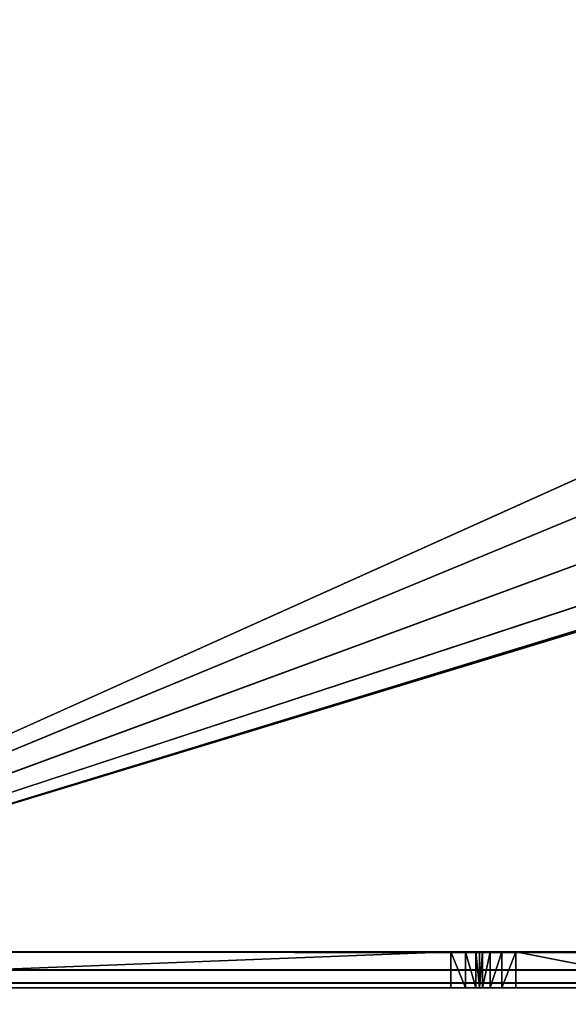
# Model space of a CAD drawing. Extents: x 821 to 2385, y 0 to 1285.
# Tile 232 of 256: x 1779 to 1795, y 19 to 46. Entities that reach past the tile are written whole.
import ezdxf

# ---------------------------------------------------------------- set-up
doc = ezdxf.new("R2010")
doc.units = 0
doc.header["$LTSCALE"] = 25.4
doc.layers.get('0').update_dxf_attribs({"color": 13, "linetype": 'CONTINUOUS'})

# ---------------------------------------------------------------- blocks, each defined once
blk = doc.blocks.new('QUEBECK-5406-5404_STL_1')
at = {"color": 250}
for p, q in [((49.969, 1376.478, 1265), (24.272, 1376.478, 1266)), ((24.272, 1376.478, 1266), (49.969, 1376.478, 1266)), ((49.969, 1376.478, 1265), (24.272, 1376.478, 1266)), ((49.969, 1376.478, 1265), (24.272, 1376.478, 1265)), ((50.847, 1367.815, 1266), (24.272, 1376.478, 1266)), ((50.77, 1368.198, 1266), (24.272, 1376.478, 1266)), ((50.847, 1367.815, 1266), (24.272, 1376.478, 1266)), ((50.77, 1368.198, 1266), (24.272, 1376.478, 1266)), ((50.77, 1375.498, 1266), (24.272, 1376.478, 1266)), ((50.77, 1375.498, 1266), (24.272, 1376.478, 1266)), ((24.272, 1376.478, 1266), (49.969, 1376.478, 1266)), ((50.77, 1375.498, 1265), (24.272, 1376.478, 1265)), ((49.969, 1376.478, 1265), (24.272, 1376.478, 1265)), ((50.77, 1375.498, 1265), (24.272, 1376.478, 1265)), ((50.77, 1368.198, 1265), (24.272, 1376.478, 1265)), ((50.77, 1368.198, 1265), (24.272, 1376.478, 1265)), ((49.969, 1376.478, 1266), (49.969, 1376.478, 1265)), ((50.77, 1375.498, 1266), (49.969, 1376.478, 1266)), ((50.77, 1375.498, 1266), (49.969, 1376.478, 1266)), ((50.381, 1376.29, 1266), (49.969, 1376.478, 1266)), ((50.668, 1375.939, 1265), (49.969, 1376.478, 1265)), ((49.969, 1376.478, 1265), (50.381, 1376.29, 1265)), ((50.668, 1375.939, 1265), (49.969, 1376.478, 1265)), ((50.77, 1375.498, 1265), (49.969, 1376.478, 1265)), ((50.77, 1375.498, 1265), (49.969, 1376.478, 1265)), ((49.969, 1376.478, 1265), (50.381, 1376.29, 1265)), ((49.969, 1376.478, 1265), (50.381, 1376.29, 1266)), ((49.969, 1376.478, 1265), (50.381, 1376.29, 1266)), ((49.969, 1376.478, 1266), (49.969, 1376.478, 1265)), ((50.381, 1376.29, 1266), (49.969, 1376.478, 1266)), ((50.668, 1375.939, 1266), (50.381, 1376.29, 1266)), ((50.381, 1376.29, 1266), (50.77, 1375.498, 1266)), ((50.381, 1376.29, 1266), (50.77, 1375.498, 1266)), ((50.381, 1376.29, 1265), (50.668, 1375.939, 1265)), ((50.381, 1376.29, 1265), (50.668, 1375.939, 1265)), ((50.381, 1376.29, 1265), (50.668, 1375.939, 1266)), ((50.381, 1376.29, 1265), (50.668, 1375.939, 1266)), ((50.381, 1376.29, 1265), (50.381, 1376.29, 1266)), ((50.668, 1375.939, 1266), (50.381, 1376.29, 1266)), ((50.381, 1376.29, 1265), (50.381, 1376.29, 1266)), ((50.77, 1375.498, 1266), (50.668, 1375.939, 1266)), ((50.668, 1375.939, 1265), (50.77, 1375.498, 1265)), ((50.668, 1375.939, 1265), (50.77, 1375.498, 1265)), ((50.668, 1375.939, 1265), (50.77, 1375.498, 1266)), ((50.668, 1375.939, 1265), (50.77, 1375.498, 1266)), ((50.668, 1375.939, 1265), (50.668, 1375.939, 1266)), ((50.77, 1375.498, 1266), (50.668, 1375.939, 1266)), ((50.668, 1375.939, 1265), (50.668, 1375.939, 1266)), ((50.77, 1368.198, 1266), (50.77, 1375.498, 1266)), ((50.77, 1375.498, 1265), (50.77, 1368.198, 1265)), ((50.77, 1375.498, 1266), (50.77, 1375.498, 1265)), ((50.77, 1375.498, 1265), (50.77, 1368.198, 1265)), ((50.77, 1375.498, 1265), (50.77, 1368.198, 1266)), ((50.77, 1375.498, 1265), (50.77, 1368.198, 1266)), ((50.77, 1375.498, 1266), (50.77, 1375.498, 1265)), ((50.77, 1368.198, 1266), (50.77, 1375.498, 1266)), ((50.77, 1368.198, 1265), (24.272, 1346.478, 1265)), ((50.77, 1368.198, 1265), (24.272, 1346.478, 1265)), ((50.847, 1367.815, 1266), (50.77, 1368.198, 1266)), ((50.77, 1368.198, 1265), (50.847, 1367.815, 1265)), ((50.77, 1368.198, 1266), (50.77, 1368.198, 1265)), ((50.847, 1367.815, 1265), (50.77, 1368.198, 1266)), ((50.847, 1367.815, 1266), (50.77, 1368.198, 1266)), ((50.847, 1367.815, 1265), (50.77, 1368.198, 1266)), ((50.77, 1368.198, 1265), (50.847, 1367.815, 1265)), ((50.77, 1368.198, 1266), (50.77, 1368.198, 1265)), ((50.847, 1367.815, 1266), (24.272, 1346.478, 1266)), ((50.847, 1367.815, 1266), (24.272, 1346.478, 1266)), ((50.847, 1367.815, 1265), (24.272, 1346.478, 1265)), ((50.847, 1367.815, 1265), (24.272, 1346.478, 1265)), ((51.064, 1367.49, 1266), (50.847, 1367.815, 1266)), ((50.847, 1367.815, 1265), (51.064, 1367.49, 1265)), ((51.064, 1367.49, 1265), (50.847, 1367.815, 1266)), ((51.064, 1367.49, 1266), (50.847, 1367.815, 1266)), ((51.064, 1367.49, 1265), (50.847, 1367.815, 1266)), ((50.847, 1367.815, 1265), (51.064, 1367.49, 1265)), ((50.847, 1367.815, 1265), (50.847, 1367.815, 1266)), ((50.847, 1367.815, 1265), (50.847, 1367.815, 1266)), ((51.064, 1367.49, 1266), (24.272, 1346.478, 1266)), ((51.064, 1367.49, 1266), (24.272, 1346.478, 1266)), ((24.272, 1346.478, 1265), (51.064, 1367.49, 1265)), ((24.272, 1346.478, 1265), (51.064, 1367.49, 1265)), ((51.389, 1367.274, 1266), (51.064, 1367.49, 1266)), ((51.064, 1367.49, 1265), (51.389, 1367.274, 1265)), ((51.389, 1367.274, 1265), (51.064, 1367.49, 1266)), ((51.389, 1367.274, 1266), (51.064, 1367.49, 1266)), ((51.389, 1367.274, 1265), (51.064, 1367.49, 1266)), ((51.064, 1367.49, 1265), (51.389, 1367.274, 1265)), ((51.064, 1367.49, 1265), (51.064, 1367.49, 1266)), ((51.064, 1367.49, 1265), (51.064, 1367.49, 1266)), ((24.272, 1346.478, 1266), (51.389, 1367.274, 1266)), ((24.272, 1346.478, 1266), (51.389, 1367.274, 1266)), ((51.389, 1367.274, 1265), (24.272, 1346.478, 1265)), ((51.389, 1367.274, 1265), (24.272, 1346.478, 1265)), ((56.9, 1367.21, 1266), (24.272, 1346.478, 1266)), ((56.9, 1367.21, 1266), (24.272, 1346.478, 1266)), ((51.773, 1367.198, 1266), (24.272, 1346.478, 1266)), ((51.773, 1367.198, 1266), (24.272, 1346.478, 1266)), ((51.773, 1367.198, 1265), (24.272, 1346.478, 1265)), ((51.773, 1367.198, 1265), (24.272, 1346.478, 1265)), ((51.773, 1367.198, 1266), (51.389, 1367.274, 1266)), ((51.389, 1367.274, 1265), (51.773, 1367.198, 1265)), ((51.773, 1367.198, 1265), (51.389, 1367.274, 1266)), ((51.773, 1367.198, 1266), (51.389, 1367.274, 1266)), ((51.773, 1367.198, 1265), (51.389, 1367.274, 1266)), ((51.389, 1367.274, 1265), (51.773, 1367.198, 1265)), ((51.389, 1367.274, 1265), (51.389, 1367.274, 1266)), ((51.389, 1367.274, 1265), (51.389, 1367.274, 1266)), ((56.9, 1367.21, 1266), (51.773, 1367.198, 1266)), ((51.773, 1367.198, 1265), (56.9, 1367.21, 1265)), ((51.773, 1367.198, 1265), (56.9, 1367.21, 1265)), ((51.773, 1367.198, 1265), (56.9, 1367.21, 1266)), ((51.773, 1367.198, 1265), (56.9, 1367.21, 1266)), ((56.9, 1367.21, 1266), (51.773, 1367.198, 1266)), ((51.773, 1367.198, 1265), (58.254, 1365.939, 1265)), ((51.773, 1367.198, 1265), (58.254, 1365.939, 1265)), ((51.773, 1367.198, 1266), (51.773, 1367.198, 1265)), ((51.773, 1367.198, 1266), (51.773, 1367.198, 1265)), ((58.254, 1365.939, 1266), (24.272, 1346.478, 1266)), ((58.254, 1365.939, 1266), (24.272, 1346.478, 1266)), ((24.272, 1346.478, 1265), (594.539, 1365.939, 1265)), ((24.272, 1346.478, 1265), (594.539, 1365.939, 1265)), ((24.272, 1346.478, 1265), (58.254, 1365.939, 1265)), ((24.272, 1346.478, 1265), (58.254, 1365.939, 1265)), ((60.059, 1365.501, 1266), (24.272, 1346.478, 1266)), ((60.059, 1365.501, 1266), (24.272, 1346.478, 1266)), ((24.272, 1346.478, 1265), (60.059, 1365.501, 1265)), ((24.272, 1346.478, 1265), (60.059, 1365.501, 1265)), ((24.272, 1346.478, 1266), (622.272, 1346.478, 1266)), ((622.272, 1346.478, 1265), (24.272, 1346.478, 1265)), ((24.272, 1346.478, 1265), (89.672, 1346.478, 1245)), ((87.172, 1346.478, 1244.33), (24.272, 1346.478, 1265)), ((24.272, 1346.478, 1265), (89.672, 1346.478, 1245)), ((24.272, 1346.478, 1265), (92.172, 1346.478, 1244.33)), ((24.272, 1346.478, 1265), (92.172, 1346.478, 1244.33)), ((622.272, 1346.478, 1265), (24.272, 1346.478, 1265)), ((85.342, 1346.478, 1242.5), (24.272, 1346.478, 1265)), ((87.172, 1346.478, 1244.33), (24.272, 1346.478, 1265)), ((85.342, 1346.478, 1242.5), (24.272, 1346.478, 1265)), ((84.672, 1346.478, 1240), (24.272, 1346.478, 1265)), ((84.672, 1346.478, 1240), (24.272, 1346.478, 1265)), ((24.272, 1346.478, 1266), (622.272, 1346.478, 1266)), ((24.272, 1345.978, 1265.866), (622.272, 1346.478, 1266)), ((24.272, 1345.978, 1265.866), (622.272, 1346.478, 1266)), ((24.272, 1345.978, 1265.866), (622.272, 1345.978, 1265.866)), ((24.272, 1345.978, 1265.866), (622.272, 1345.978, 1265.866)), ((24.272, 1345.612, 1265.5), (622.272, 1345.978, 1265.866)), ((24.272, 1345.612, 1265.5), (622.272, 1345.978, 1265.866)), ((24.272, 1345.612, 1265.5), (622.272, 1345.612, 1265.5)), ((24.272, 1345.612, 1265.5), (622.272, 1345.612, 1265.5)), ((24.272, 1345.478, 1265), (622.272, 1345.612, 1265.5)), ((24.272, 1345.478, 1265), (622.272, 1345.612, 1265.5)), ((85.342, 1345.478, 1237.5), (24.272, 1345.478, 1265)), ((85.342, 1345.478, 1237.5), (24.272, 1345.478, 1265)), ((84.672, 1345.478, 1240), (24.272, 1345.478, 1265)), ((84.672, 1345.478, 1240), (24.272, 1345.478, 1265)), ((85.342, 1345.478, 1242.5), (24.272, 1345.478, 1265)), ((87.172, 1345.478, 1244.33), (24.272, 1345.478, 1265)), ((85.342, 1345.478, 1242.5), (24.272, 1345.478, 1265)), ((87.172, 1345.478, 1244.33), (24.272, 1345.478, 1265)), ((89.672, 1345.478, 1245), (24.272, 1345.478, 1265)), ((89.672, 1345.478, 1245), (24.272, 1345.478, 1265)), ((622.272, 1345.478, 1265), (24.272, 1345.478, 1265)), ((622.272, 1345.478, 1265), (24.272, 1345.478, 1265))]:
    blk.add_line(p, q, dxfattribs=at)
mesh = blk.add_polyface(dxfattribs=at)
corners = [(49.969, 1376.478, 1266), (49.969, 1376.478, 1265), (24.272, 1376.478, 1266)]
mesh.append_faces([[corners[k] for k in face] for face in [(0, 1, 2)]], dxfattribs={"color": 250})
mesh = blk.add_polyface(dxfattribs=at)
corners = [(24.272, 1376.478, 1266), (49.969, 1376.478, 1265), (24.272, 1376.478, 1265)]
mesh.append_faces([[corners[k] for k in face] for face in [(0, 1, 2)]], dxfattribs={"color": 250})
mesh = blk.add_polyface(dxfattribs=at)
corners = [(50.847, 1367.815, 1266), (24.272, 1376.478, 1266), (24.272, 1346.478, 1266)]
mesh.append_faces([[corners[k] for k in face] for face in [(0, 1, 2)]], dxfattribs={"color": 250})
mesh = blk.add_polyface(dxfattribs=at)
corners = [(50.847, 1367.815, 1266), (50.77, 1368.198, 1266), (24.272, 1376.478, 1266)]
mesh.append_faces([[corners[k] for k in face] for face in [(0, 1, 2)]], dxfattribs={"color": 250})
mesh = blk.add_polyface(dxfattribs=at)
corners = [(50.77, 1375.498, 1266), (24.272, 1376.478, 1266), (50.77, 1368.198, 1266)]
mesh.append_faces([[corners[k] for k in face] for face in [(0, 1, 2)]], dxfattribs={"color": 250})
mesh = blk.add_polyface(dxfattribs=at)
corners = [(50.77, 1375.498, 1266), (49.969, 1376.478, 1266), (24.272, 1376.478, 1266)]
mesh.append_faces([[corners[k] for k in face] for face in [(0, 1, 2)]], dxfattribs={"color": 250})
mesh = blk.add_polyface(dxfattribs=at)
corners = [(50.77, 1375.498, 1265), (24.272, 1376.478, 1265), (49.969, 1376.478, 1265)]
mesh.append_faces([[corners[k] for k in face] for face in [(0, 1, 2)]], dxfattribs={"color": 250})
mesh = blk.add_polyface(dxfattribs=at)
corners = [(50.77, 1368.198, 1265), (24.272, 1376.478, 1265), (50.77, 1375.498, 1265)]
mesh.append_faces([[corners[k] for k in face] for face in [(0, 1, 2)]], dxfattribs={"color": 250})
mesh = blk.add_polyface(dxfattribs=at)
corners = [(50.77, 1368.198, 1265), (24.272, 1346.478, 1265), (24.272, 1376.478, 1265)]
mesh.append_faces([[corners[k] for k in face] for face in [(0, 1, 2)]], dxfattribs={"color": 250})
mesh = blk.add_polyface(dxfattribs=at)
corners = [(50.77, 1375.498, 1266), (50.381, 1376.29, 1266), (49.969, 1376.478, 1266)]
mesh.append_faces([[corners[k] for k in face] for face in [(0, 1, 2)]], dxfattribs={"color": 250})
mesh = blk.add_polyface(dxfattribs=at)
corners = [(50.668, 1375.939, 1265), (49.969, 1376.478, 1265), (50.381, 1376.29, 1265)]
mesh.append_faces([[corners[k] for k in face] for face in [(0, 1, 2)]], dxfattribs={"color": 250})
mesh = blk.add_polyface(dxfattribs=at)
corners = [(50.77, 1375.498, 1265), (49.969, 1376.478, 1265), (50.668, 1375.939, 1265)]
mesh.append_faces([[corners[k] for k in face] for face in [(0, 1, 2)]], dxfattribs={"color": 250})
mesh = blk.add_polyface(dxfattribs=at)
corners = [(50.381, 1376.29, 1266), (50.381, 1376.29, 1265), (49.969, 1376.478, 1265)]
mesh.append_faces([[corners[k] for k in face] for face in [(0, 1, 2)]], dxfattribs={"color": 250})
mesh = blk.add_polyface(dxfattribs=at)
corners = [(50.381, 1376.29, 1266), (49.969, 1376.478, 1265), (49.969, 1376.478, 1266)]
mesh.append_faces([[corners[k] for k in face] for face in [(0, 1, 2)]], dxfattribs={"color": 250})
mesh = blk.add_polyface(dxfattribs=at)
corners = [(50.77, 1375.498, 1266), (50.668, 1375.939, 1266), (50.381, 1376.29, 1266)]
mesh.append_faces([[corners[k] for k in face] for face in [(0, 1, 2)]], dxfattribs={"color": 250})
mesh = blk.add_polyface(dxfattribs=at)
corners = [(50.381, 1376.29, 1265), (50.668, 1375.939, 1266), (50.668, 1375.939, 1265)]
mesh.append_faces([[corners[k] for k in face] for face in [(0, 1, 2)]], dxfattribs={"color": 250})
mesh = blk.add_polyface(dxfattribs=at)
corners = [(50.381, 1376.29, 1266), (50.668, 1375.939, 1266), (50.381, 1376.29, 1265)]
mesh.append_faces([[corners[k] for k in face] for face in [(0, 1, 2)]], dxfattribs={"color": 250})
mesh = blk.add_polyface(dxfattribs=at)
corners = [(50.668, 1375.939, 1265), (50.77, 1375.498, 1266), (50.77, 1375.498, 1265)]
mesh.append_faces([[corners[k] for k in face] for face in [(0, 1, 2)]], dxfattribs={"color": 250})
mesh = blk.add_polyface(dxfattribs=at)
corners = [(50.668, 1375.939, 1266), (50.77, 1375.498, 1266), (50.668, 1375.939, 1265)]
mesh.append_faces([[corners[k] for k in face] for face in [(0, 1, 2)]], dxfattribs={"color": 250})
mesh = blk.add_polyface(dxfattribs=at)
corners = [(50.77, 1375.498, 1265), (50.77, 1368.198, 1266), (50.77, 1368.198, 1265)]
mesh.append_faces([[corners[k] for k in face] for face in [(0, 1, 2)]], dxfattribs={"color": 250})
mesh = blk.add_polyface(dxfattribs=at)
corners = [(50.77, 1375.498, 1266), (50.77, 1368.198, 1266), (50.77, 1375.498, 1265)]
mesh.append_faces([[corners[k] for k in face] for face in [(0, 1, 2)]], dxfattribs={"color": 250})
mesh = blk.add_polyface(dxfattribs=at)
corners = [(50.847, 1367.815, 1265), (24.272, 1346.478, 1265), (50.77, 1368.198, 1265)]
mesh.append_faces([[corners[k] for k in face] for face in [(0, 1, 2)]], dxfattribs={"color": 250})
mesh = blk.add_polyface(dxfattribs=at)
corners = [(50.77, 1368.198, 1266), (50.847, 1367.815, 1266), (50.847, 1367.815, 1265)]
mesh.append_faces([[corners[k] for k in face] for face in [(0, 1, 2)]], dxfattribs={"color": 250})
mesh = blk.add_polyface(dxfattribs=at)
corners = [(50.77, 1368.198, 1266), (50.847, 1367.815, 1265), (50.77, 1368.198, 1265)]
mesh.append_faces([[corners[k] for k in face] for face in [(0, 1, 2)]], dxfattribs={"color": 250})
mesh = blk.add_polyface(dxfattribs=at)
corners = [(51.064, 1367.49, 1266), (50.847, 1367.815, 1266), (24.272, 1346.478, 1266)]
mesh.append_faces([[corners[k] for k in face] for face in [(0, 1, 2)]], dxfattribs={"color": 250})
mesh = blk.add_polyface(dxfattribs=at)
corners = [(51.064, 1367.49, 1265), (24.272, 1346.478, 1265), (50.847, 1367.815, 1265)]
mesh.append_faces([[corners[k] for k in face] for face in [(0, 1, 2)]], dxfattribs={"color": 250})
mesh = blk.add_polyface(dxfattribs=at)
corners = [(50.847, 1367.815, 1266), (51.064, 1367.49, 1266), (51.064, 1367.49, 1265)]
mesh.append_faces([[corners[k] for k in face] for face in [(0, 1, 2)]], dxfattribs={"color": 250})
mesh = blk.add_polyface(dxfattribs=at)
corners = [(50.847, 1367.815, 1266), (51.064, 1367.49, 1265), (50.847, 1367.815, 1265)]
mesh.append_faces([[corners[k] for k in face] for face in [(0, 1, 2)]], dxfattribs={"color": 250})
mesh = blk.add_polyface(dxfattribs=at)
corners = [(51.389, 1367.274, 1266), (51.064, 1367.49, 1266), (24.272, 1346.478, 1266)]
mesh.append_faces([[corners[k] for k in face] for face in [(0, 1, 2)]], dxfattribs={"color": 250})
mesh = blk.add_polyface(dxfattribs=at)
corners = [(51.389, 1367.274, 1265), (24.272, 1346.478, 1265), (51.064, 1367.49, 1265)]
mesh.append_faces([[corners[k] for k in face] for face in [(0, 1, 2)]], dxfattribs={"color": 250})
mesh = blk.add_polyface(dxfattribs=at)
corners = [(51.389, 1367.274, 1266), (51.389, 1367.274, 1265), (51.064, 1367.49, 1266)]
mesh.append_faces([[corners[k] for k in face] for face in [(0, 1, 2)]], dxfattribs={"color": 250})
mesh = blk.add_polyface(dxfattribs=at)
corners = [(51.064, 1367.49, 1266), (51.389, 1367.274, 1265), (51.064, 1367.49, 1265)]
mesh.append_faces([[corners[k] for k in face] for face in [(0, 1, 2)]], dxfattribs={"color": 250})
mesh = blk.add_polyface(dxfattribs=at)
corners = [(51.773, 1367.198, 1266), (51.389, 1367.274, 1266), (24.272, 1346.478, 1266)]
mesh.append_faces([[corners[k] for k in face] for face in [(0, 1, 2)]], dxfattribs={"color": 250})
mesh = blk.add_polyface(dxfattribs=at)
corners = [(51.773, 1367.198, 1265), (24.272, 1346.478, 1265), (51.389, 1367.274, 1265)]
mesh.append_faces([[corners[k] for k in face] for face in [(0, 1, 2)]], dxfattribs={"color": 250})
mesh = blk.add_polyface(dxfattribs=at)
corners = [(58.254, 1365.939, 1266), (56.9, 1367.21, 1266), (24.272, 1346.478, 1266)]
mesh.append_faces([[corners[k] for k in face] for face in [(0, 1, 2)]], dxfattribs={"color": 250})
mesh = blk.add_polyface(dxfattribs=at)
corners = [(56.9, 1367.21, 1266), (51.773, 1367.198, 1266), (24.272, 1346.478, 1266)]
mesh.append_faces([[corners[k] for k in face] for face in [(0, 1, 2)]], dxfattribs={"color": 250})
mesh = blk.add_polyface(dxfattribs=at)
corners = [(58.254, 1365.939, 1265), (24.272, 1346.478, 1265), (51.773, 1367.198, 1265)]
mesh.append_faces([[corners[k] for k in face] for face in [(0, 1, 2)]], dxfattribs={"color": 250})
mesh = blk.add_polyface(dxfattribs=at)
corners = [(51.773, 1367.198, 1266), (51.773, 1367.198, 1265), (51.389, 1367.274, 1266)]
mesh.append_faces([[corners[k] for k in face] for face in [(0, 1, 2)]], dxfattribs={"color": 250})
mesh = blk.add_polyface(dxfattribs=at)
corners = [(51.389, 1367.274, 1266), (51.773, 1367.198, 1265), (51.389, 1367.274, 1265)]
mesh.append_faces([[corners[k] for k in face] for face in [(0, 1, 2)]], dxfattribs={"color": 250})
mesh = blk.add_polyface(dxfattribs=at)
corners = [(58.254, 1365.939, 1265), (51.773, 1367.198, 1265), (56.9, 1367.21, 1265)]
mesh.append_faces([[corners[k] for k in face] for face in [(0, 1, 2)]], dxfattribs={"color": 250})
mesh = blk.add_polyface(dxfattribs=at)
corners = [(56.9, 1367.21, 1266), (56.9, 1367.21, 1265), (51.773, 1367.198, 1265)]
mesh.append_faces([[corners[k] for k in face] for face in [(0, 1, 2)]], dxfattribs={"color": 250})
mesh = blk.add_polyface(dxfattribs=at)
corners = [(56.9, 1367.21, 1266), (51.773, 1367.198, 1265), (51.773, 1367.198, 1266)]
mesh.append_faces([[corners[k] for k in face] for face in [(0, 1, 2)]], dxfattribs={"color": 250})
mesh = blk.add_polyface(dxfattribs=at)
corners = [(60.059, 1365.501, 1266), (58.254, 1365.939, 1266), (24.272, 1346.478, 1266)]
mesh.append_faces([[corners[k] for k in face] for face in [(0, 1, 2)]], dxfattribs={"color": 250})
mesh = blk.add_polyface(dxfattribs=at)
corners = [(622.272, 1346.478, 1265), (24.272, 1346.478, 1265), (594.539, 1365.939, 1265)]
mesh.append_faces([[corners[k] for k in face] for face in [(0, 1, 2)]], dxfattribs={"color": 250})
mesh = blk.add_polyface(dxfattribs=at)
corners = [(594.539, 1365.939, 1265), (24.272, 1346.478, 1265), (60.059, 1365.501, 1265)]
mesh.append_faces([[corners[k] for k in face] for face in [(0, 1, 2)]], dxfattribs={"color": 250})
mesh = blk.add_polyface(dxfattribs=at)
corners = [(60.059, 1365.501, 1265), (24.272, 1346.478, 1265), (58.254, 1365.939, 1265)]
mesh.append_faces([[corners[k] for k in face] for face in [(0, 1, 2)]], dxfattribs={"color": 250})
mesh = blk.add_polyface(dxfattribs=at)
corners = [(622.272, 1346.478, 1266), (60.059, 1365.501, 1266), (24.272, 1346.478, 1266)]
mesh.append_faces([[corners[k] for k in face] for face in [(0, 1, 2)]], dxfattribs={"color": 250})
mesh = blk.add_polyface(dxfattribs=at)
corners = [(24.272, 1346.478, 1265), (89.672, 1346.478, 1245), (87.172, 1346.478, 1244.33)]
mesh.append_faces([[corners[k] for k in face] for face in [(0, 1, 2)]], dxfattribs={"color": 250})
mesh = blk.add_polyface(dxfattribs=at)
corners = [(24.272, 1346.478, 1265), (92.172, 1346.478, 1244.33), (89.672, 1346.478, 1245)]
mesh.append_faces([[corners[k] for k in face] for face in [(0, 1, 2)]], dxfattribs={"color": 250})
mesh = blk.add_polyface(dxfattribs=at)
corners = [(622.272, 1346.478, 1265), (92.172, 1346.478, 1244.33), (24.272, 1346.478, 1265)]
mesh.append_faces([[corners[k] for k in face] for face in [(0, 1, 2)]], dxfattribs={"color": 250})
mesh = blk.add_polyface(dxfattribs=at)
corners = [(24.272, 1346.478, 1265), (87.172, 1346.478, 1244.33), (85.342, 1346.478, 1242.5)]
mesh.append_faces([[corners[k] for k in face] for face in [(0, 1, 2)]], dxfattribs={"color": 250})
mesh = blk.add_polyface(dxfattribs=at)
corners = [(24.272, 1346.478, 1265), (85.342, 1346.478, 1242.5), (84.672, 1346.478, 1240)]
mesh.append_faces([[corners[k] for k in face] for face in [(0, 1, 2)]], dxfattribs={"color": 250})
mesh = blk.add_polyface(dxfattribs=at)
corners = [(24.272, 1346.478, 1265), (84.672, 1346.478, 1240), (24.272, 1346.478, 1215)]
mesh.append_faces([[corners[k] for k in face] for face in [(0, 1, 2)]], dxfattribs={"color": 250})
mesh = blk.add_polyface(dxfattribs=at)
corners = [(84.672, 1346.478, 1240), (85.342, 1346.478, 1237.5), (24.272, 1346.478, 1215)]
mesh.append_faces([[corners[k] for k in face] for face in [(0, 1, 2)]], dxfattribs={"color": 250})
mesh = blk.add_polyface(dxfattribs=at)
corners = [(622.272, 1346.478, 1266), (24.272, 1346.478, 1266), (24.272, 1345.978, 1265.866)]
mesh.append_faces([[corners[k] for k in face] for face in [(0, 1, 2)]], dxfattribs={"color": 250})
mesh = blk.add_polyface(dxfattribs=at)
corners = [(622.272, 1346.478, 1266), (24.272, 1345.978, 1265.866), (622.272, 1345.978, 1265.866)]
mesh.append_faces([[corners[k] for k in face] for face in [(0, 1, 2)]], dxfattribs={"color": 250})
mesh = blk.add_polyface(dxfattribs=at)
corners = [(24.272, 1345.978, 1265.866), (24.272, 1345.612, 1265.5), (622.272, 1345.978, 1265.866)]
mesh.append_faces([[corners[k] for k in face] for face in [(0, 1, 2)]], dxfattribs={"color": 250})
mesh = blk.add_polyface(dxfattribs=at)
corners = [(622.272, 1345.978, 1265.866), (24.272, 1345.612, 1265.5), (622.272, 1345.612, 1265.5)]
mesh.append_faces([[corners[k] for k in face] for face in [(0, 1, 2)]], dxfattribs={"color": 250})
mesh = blk.add_polyface(dxfattribs=at)
corners = [(24.272, 1345.612, 1265.5), (24.272, 1345.478, 1265), (622.272, 1345.612, 1265.5)]
mesh.append_faces([[corners[k] for k in face] for face in [(0, 1, 2)]], dxfattribs={"color": 250})
mesh = blk.add_polyface(dxfattribs=at)
corners = [(622.272, 1345.612, 1265.5), (24.272, 1345.478, 1265), (622.272, 1345.478, 1265)]
mesh.append_faces([[corners[k] for k in face] for face in [(0, 1, 2)]], dxfattribs={"color": 250})
mesh = blk.add_polyface(dxfattribs=at)
corners = [(3.272, 1345.478, 1285), (643.272, 1345.478, 1195), (3.272, 1345.478, 1195)]
mesh.append_faces([[corners[k] for k in face] for face in [(0, 1, 2)]], dxfattribs={"color": 250})
mesh = blk.add_polyface(dxfattribs=at)
corners = [(643.272, 1345.478, 1285), (643.272, 1345.478, 1195), (3.272, 1345.478, 1285)]
mesh.append_faces([[corners[k] for k in face] for face in [(0, 1, 2)]], dxfattribs={"color": 250})
mesh = blk.add_polyface(dxfattribs=at)
corners = [(24.272, 1345.478, 1265), (24.272, 1345.478, 1215), (85.342, 1345.478, 1237.5)]
mesh.append_faces([[corners[k] for k in face] for face in [(0, 1, 2)]], dxfattribs={"color": 250})
mesh = blk.add_polyface(dxfattribs=at)
corners = [(24.272, 1345.478, 1265), (85.342, 1345.478, 1237.5), (84.672, 1345.478, 1240)]
mesh.append_faces([[corners[k] for k in face] for face in [(0, 1, 2)]], dxfattribs={"color": 250})
mesh = blk.add_polyface(dxfattribs=at)
corners = [(24.272, 1345.478, 1265), (84.672, 1345.478, 1240), (85.342, 1345.478, 1242.5)]
mesh.append_faces([[corners[k] for k in face] for face in [(0, 1, 2)]], dxfattribs={"color": 250})
mesh = blk.add_polyface(dxfattribs=at)
corners = [(24.272, 1345.478, 1265), (85.342, 1345.478, 1242.5), (87.172, 1345.478, 1244.33)]
mesh.append_faces([[corners[k] for k in face] for face in [(0, 1, 2)]], dxfattribs={"color": 250})
mesh = blk.add_polyface(dxfattribs=at)
corners = [(24.272, 1345.478, 1265), (87.172, 1345.478, 1244.33), (89.672, 1345.478, 1245)]
mesh.append_faces([[corners[k] for k in face] for face in [(0, 1, 2)]], dxfattribs={"color": 250})
mesh = blk.add_polyface(dxfattribs=at)
corners = [(24.272, 1345.478, 1265), (89.672, 1345.478, 1245), (622.272, 1345.478, 1265)]
mesh.append_faces([[corners[k] for k in face] for face in [(0, 1, 2)]], dxfattribs={"color": 250})
mesh = blk.add_polyface(dxfattribs=at)
corners = [(3.272, 1344.478, 1285), (3.272, 1344.478, 1195), (643.272, 1344.478, 1285)]
mesh.append_faces([[corners[k] for k in face] for face in [(0, 1, 2)]], dxfattribs={"color": 250})
mesh = blk.add_polyface(dxfattribs=at)
corners = [(643.272, 1344.478, 1285), (3.272, 1344.478, 1195), (643.272, 1344.478, 1195)]
mesh.append_faces([[corners[k] for k in face] for face in [(0, 1, 2)]], dxfattribs={"color": 250})

msp = doc.modelspace()

# ---------------------------------------------------------------- block references
at = {"color": 0, "extrusion": (0, -1, -2.498e-16)}
msp.add_blockref('QUEBECK-5406-5404_STL_1', (1741.411, 1445.938, -1285), dxfattribs=at)

doc.saveas('drawing.dxf')
